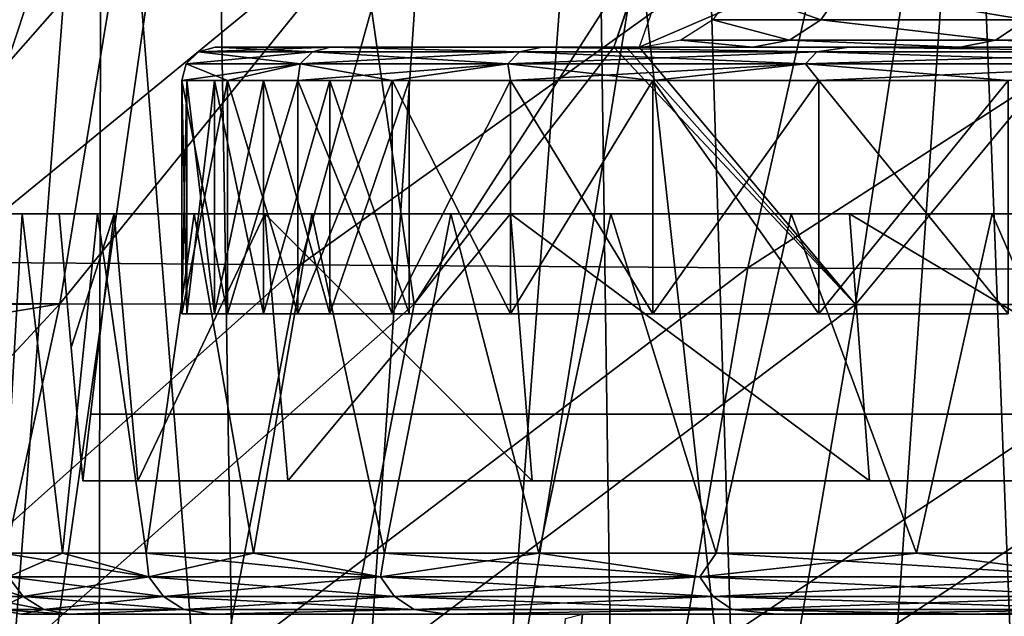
# Model space of a CAD drawing. Header units: millimetres. Extents: x -148 to 148, y -42 to 96.
# Tile 5 of 132: x -130 to -115, y 0 to 9. Entities that reach past the tile are written whole.
import ezdxf

# ---------------------------------------------------------------- set-up
doc = ezdxf.new("R2010")
doc.units = ezdxf.units.MM
doc.header["$LTSCALE"] = 127.314815
for name, color, linetype in [('130', 7, 'CONTINUOUS'), ('133', 7, 'CONTINUOUS'), ('134', 7, 'CONTINUOUS'), ('135', 7, 'CONTINUOUS'), ('136', 7, 'CONTINUOUS'), ('139', 7, 'CONTINUOUS'), ('140', 7, 'CONTINUOUS'), ('141', 7, 'CONTINUOUS'), ('148', 7, 'CONTINUOUS'), ('168', 7, 'CONTINUOUS'), ('175', 7, 'CONTINUOUS'), ('188', 7, 'CONTINUOUS'), ('2', 7, 'CONTINUOUS'), ('247', 7, 'CONTINUOUS'), ('29', 7, 'CONTINUOUS'), ('3', 7, 'CONTINUOUS'), ('30', 7, 'CONTINUOUS'), ('31', 7, 'CONTINUOUS'), ('32', 7, 'CONTINUOUS'), ('45', 7, 'CONTINUOUS'), ('46', 7, 'CONTINUOUS'), ('90', 7, 'CONTINUOUS')]:
    doc.layers.add(name, color=color, linetype=linetype)

msp = doc.modelspace()

# ---------------------------------------------------------------- linework, layer by layer
at = {"layer": '130', "color": 7, "linetype": 'Continuous'}
for points in [[(-126.654, 8.5, 8.892), (-124.924, 8.5, 21.701), (-126.523, 8.5, 7.411), (-126.654, 8.5, 8.892)], [(-126.654, 8.5, -8.892), (-125.916, 8.5, -6.052), (-124.924, 8.5, -21.701), (-126.654, 8.5, -8.892)], [(-126.523, 8.5, -7.411), (-125.916, 8.5, -6.052), (-126.654, 8.5, -8.892), (-126.523, 8.5, -7.411)], [(-126.523, 8.5, 7.411), (-124.924, 8.5, 21.701), (-125.916, 8.5, 6.052), (-126.523, 8.5, 7.411)], [(-125.916, 8.5, 6.052), (-124.924, 8.5, 21.701), (-124.899, 8.5, 4.966), (-125.916, 8.5, 6.052)], [(-125.916, 8.5, -6.052), (-124.899, 8.5, -4.966), (-124.924, 8.5, -21.701), (-125.916, 8.5, -6.052)], [(-123.584, 8.5, -4.271), (-122.339, 8.5, -3.629), (-124.924, 8.5, -21.701), (-123.584, 8.5, -4.271)], [(-124.924, 8.5, -21.701), (-122.339, 8.5, -3.629), (-121.748, 8.5, -34.295), (-124.924, 8.5, -21.701)], [(-124.899, 8.5, -4.966), (-123.584, 8.5, -4.271), (-124.924, 8.5, -21.701), (-124.899, 8.5, -4.966)], [(-124.924, 8.5, 21.701), (-121.748, 8.5, 34.295), (-124.899, 8.5, 4.966), (-124.924, 8.5, 21.701)], [(-124.899, 8.5, 4.966), (-121.748, 8.5, 34.295), (-123.584, 8.5, 4.271), (-124.899, 8.5, 4.966)], [(-123.584, 8.5, 4.271), (-121.748, 8.5, 34.295), (-122.339, 8.5, 3.629), (-123.584, 8.5, 4.271)], [(-122.339, 8.5, -3.629), (-121.352, 8.5, -2.634), (-121.748, 8.5, -34.295), (-122.339, 8.5, -3.629)], [(-122.339, 8.5, 3.629), (-121.748, 8.5, 34.295), (-121.352, 8.5, 2.634), (-122.339, 8.5, 3.629)], [(-120.718, 8.5, -1.384), (-120.5, 8.5, 0), (-121.748, 8.5, -34.295), (-120.718, 8.5, -1.384)], [(-121.352, 8.5, -2.634), (-120.718, 8.5, -1.384), (-121.748, 8.5, -34.295), (-121.352, 8.5, -2.634)], [(-121.748, 8.5, 34.295), (-117.145, 8.5, 46.54), (-121.352, 8.5, 2.634), (-121.748, 8.5, 34.295)], [(-120.5, 8.5, 0), (-117.145, 8.5, 46.54), (-121.748, 8.5, -34.295), (-120.5, 8.5, 0)], [(-121.748, 8.5, -34.295), (-117.145, 8.5, 46.54), (-117.145, 8.5, -46.54), (-121.748, 8.5, -34.295)], [(-121.352, 8.5, 2.634), (-117.145, 8.5, 46.54), (-120.718, 8.5, 1.384), (-121.352, 8.5, 2.634)], [(-120.718, 8.5, 1.384), (-117.145, 8.5, 46.54), (-120.5, 8.5, 0), (-120.718, 8.5, 1.384)], [(-117.145, 8.5, 46.54), (-111.144, 8.5, 58.304), (-117.145, 8.5, -46.54), (-117.145, 8.5, 46.54)], [(-117.145, 8.5, -46.54), (-111.144, 8.5, 58.304), (-111.144, 8.5, -58.304), (-117.145, 8.5, -46.54)]]:
    msp.add_3dface(points, dxfattribs=at)
at = {"layer": '133', "color": 7, "linetype": 'Continuous'}
for points in [[(-127.152, 8, 8.931), (-126.466, 4.5, 15.382), (-126.466, 8, 15.382), (-127.152, 8, 8.931)], [(-127.152, 4.5, 8.931), (-126.466, 4.5, 15.382), (-127.152, 8, 8.931), (-127.152, 4.5, 8.931)], [(-126.466, 8, 15.382), (-125.414, 4.5, 21.796), (-125.414, 8, 21.796), (-126.466, 8, 15.382)], [(-126.466, 4.5, 15.382), (-125.414, 4.5, 21.796), (-126.466, 8, 15.382), (-126.466, 4.5, 15.382)], [(-125.414, 8, 21.796), (-124, 4.5, 28.155), (-124, 8, 28.155), (-125.414, 8, 21.796)], [(-125.414, 4.5, 21.796), (-124, 4.5, 28.155), (-125.414, 8, 21.796), (-125.414, 4.5, 21.796)], [(-124, 8, 28.155), (-122.225, 4.5, 34.444), (-122.225, 8, 34.444), (-124, 8, 28.155)], [(-124, 4.5, 28.155), (-122.225, 4.5, 34.444), (-124, 8, 28.155), (-124, 4.5, 28.155)], [(-122.225, 8, 34.444), (-120.091, 4.5, 40.645), (-120.091, 8, 40.645), (-122.225, 8, 34.444)], [(-122.225, 4.5, 34.444), (-120.091, 4.5, 40.645), (-122.225, 8, 34.444), (-122.225, 4.5, 34.444)], [(-120.091, 8, 40.645), (-117.603, 4.5, 46.742), (-117.603, 8, 46.742), (-120.091, 8, 40.645)], [(-120.091, 4.5, 40.645), (-117.603, 4.5, 46.742), (-120.091, 8, 40.645), (-120.091, 4.5, 40.645)], [(-117.603, 8, 46.742), (-114.762, 4.5, 52.718), (-114.762, 8, 52.718), (-117.603, 8, 46.742)], [(-117.603, 4.5, 46.742), (-114.762, 4.5, 52.718), (-117.603, 8, 46.742), (-117.603, 4.5, 46.742)]]:
    msp.add_3dface(points, dxfattribs=at)
at = {"layer": '134', "color": 7, "linetype": 'Continuous'}
for points in [[(-126.466, 8, -15.382), (-127.152, 4.5, -8.931), (-127.152, 8, -8.931), (-126.466, 8, -15.382)], [(-126.466, 4.5, -15.382), (-127.152, 4.5, -8.931), (-126.466, 8, -15.382), (-126.466, 4.5, -15.382)], [(-125.414, 8, -21.796), (-126.466, 4.5, -15.382), (-126.466, 8, -15.382), (-125.414, 8, -21.796)], [(-125.414, 4.5, -21.796), (-126.466, 4.5, -15.382), (-125.414, 8, -21.796), (-125.414, 4.5, -21.796)], [(-124, 4.5, -28.155), (-125.414, 4.5, -21.796), (-124, 8, -28.155), (-124, 4.5, -28.155)], [(-124, 8, -28.155), (-125.414, 4.5, -21.796), (-125.414, 8, -21.796), (-124, 8, -28.155)], [(-122.225, 4.5, -34.444), (-124, 4.5, -28.155), (-122.225, 8, -34.444), (-122.225, 4.5, -34.444)], [(-122.225, 8, -34.444), (-124, 4.5, -28.155), (-124, 8, -28.155), (-122.225, 8, -34.444)], [(-120.091, 8, -40.645), (-122.225, 4.5, -34.444), (-122.225, 8, -34.444), (-120.091, 8, -40.645)], [(-120.091, 4.5, -40.645), (-122.225, 4.5, -34.444), (-120.091, 8, -40.645), (-120.091, 4.5, -40.645)], [(-117.603, 4.5, -46.742), (-120.091, 4.5, -40.645), (-117.603, 8, -46.742), (-117.603, 4.5, -46.742)], [(-117.603, 8, -46.742), (-120.091, 4.5, -40.645), (-120.091, 8, -40.645), (-117.603, 8, -46.742)], [(-114.762, 4.5, -52.718), (-117.603, 4.5, -46.742), (-114.762, 8, -52.718), (-114.762, 4.5, -52.718)], [(-114.762, 8, -52.718), (-117.603, 4.5, -46.742), (-117.603, 8, -46.742), (-114.762, 8, -52.718)]]:
    msp.add_3dface(points, dxfattribs=at)
at = {"layer": '135', "color": 7, "linetype": 'Continuous'}
for points in [[(-127.152, 8, -8.931), (-127.152, 4.5, -8.931), (-127.079, 4.5, -7.609), (-127.152, 8, -8.931)], [(-127.152, 8, -8.931), (-127.079, 4.5, -7.609), (-127.079, 8, -7.609), (-127.152, 8, -8.931)], [(-127.079, 8, -7.609), (-126.662, 4.5, -6.352), (-126.662, 8, -6.352), (-127.079, 8, -7.609)], [(-127.079, 4.5, -7.609), (-126.662, 4.5, -6.352), (-127.079, 8, -7.609), (-127.079, 4.5, -7.609)], [(-126.662, 8, -6.352), (-125.929, 4.5, -5.249), (-125.929, 8, -5.249), (-126.662, 8, -6.352)], [(-126.662, 4.5, -6.352), (-125.929, 4.5, -5.249), (-126.662, 8, -6.352), (-126.662, 4.5, -6.352)], [(-125.929, 8, -5.249), (-124.932, 4.5, -4.376), (-124.932, 8, -4.376), (-125.929, 8, -5.249)], [(-125.929, 4.5, -5.249), (-124.932, 4.5, -4.376), (-125.929, 8, -5.249), (-125.929, 4.5, -5.249)], [(-124.932, 8, -4.376), (-123.741, 4.5, -3.797), (-123.741, 8, -3.797), (-124.932, 8, -4.376)], [(-124.932, 4.5, -4.376), (-123.741, 4.5, -3.797), (-124.932, 8, -4.376), (-124.932, 4.5, -4.376)]]:
    msp.add_3dface(points, dxfattribs=at)
at = {"layer": '136', "color": 7, "linetype": 'Continuous'}
for points in [[(-127.079, 4.5, 7.609), (-127.152, 4.5, 8.931), (-127.079, 8, 7.609), (-127.079, 4.5, 7.609)], [(-127.152, 4.5, 8.931), (-127.152, 8, 8.931), (-127.079, 8, 7.609), (-127.152, 4.5, 8.931)], [(-126.662, 4.5, 6.352), (-127.079, 4.5, 7.609), (-126.662, 8, 6.352), (-126.662, 4.5, 6.352)], [(-126.662, 8, 6.352), (-127.079, 4.5, 7.609), (-127.079, 8, 7.609), (-126.662, 8, 6.352)], [(-125.929, 4.5, 5.249), (-126.662, 4.5, 6.352), (-125.929, 8, 5.249), (-125.929, 4.5, 5.249)], [(-125.929, 8, 5.249), (-126.662, 4.5, 6.352), (-126.662, 8, 6.352), (-125.929, 8, 5.249)], [(-124.932, 4.5, 4.376), (-125.929, 4.5, 5.249), (-124.932, 8, 4.376), (-124.932, 4.5, 4.376)], [(-124.932, 8, 4.376), (-125.929, 4.5, 5.249), (-125.929, 8, 5.249), (-124.932, 8, 4.376)], [(-123.741, 4.5, 3.797), (-124.932, 4.5, 4.376), (-123.741, 8, 3.797), (-123.741, 4.5, 3.797)], [(-123.741, 8, 3.797), (-124.932, 4.5, 4.376), (-124.932, 8, 4.376), (-123.741, 8, 3.797)]]:
    msp.add_3dface(points, dxfattribs=at)
at = {"layer": '139', "color": 7, "linetype": 'Continuous'}
for points in [[(-125.375, 8.25, 21.646), (-126.903, 8.433, 8.912), (-127.086, 8.25, 8.926), (-125.375, 8.25, 21.646)], [(-125.195, 8.433, 21.612), (-126.654, 8.5, 8.892), (-126.903, 8.433, 8.912), (-125.195, 8.433, 21.612)], [(-125.195, 8.433, 21.612), (-126.903, 8.433, 8.912), (-125.375, 8.25, 21.646), (-125.195, 8.433, 21.612)], [(-124.924, 8.5, 21.701), (-126.654, 8.5, 8.892), (-125.195, 8.433, 21.612), (-124.924, 8.5, 21.701)], [(-122.263, 8.25, 34.098), (-125.195, 8.433, 21.612), (-125.375, 8.25, 21.646), (-122.263, 8.25, 34.098)], [(-122.088, 8.433, 34.044), (-124.924, 8.5, 21.701), (-125.195, 8.433, 21.612), (-122.088, 8.433, 34.044)], [(-122.088, 8.433, 34.044), (-125.195, 8.433, 21.612), (-122.263, 8.25, 34.098), (-122.088, 8.433, 34.044)], [(-121.748, 8.5, 34.295), (-124.924, 8.5, 21.701), (-122.088, 8.433, 34.044), (-121.748, 8.5, 34.295)], [(-117.798, 8.25, 46.13), (-122.088, 8.433, 34.044), (-122.263, 8.25, 34.098), (-117.798, 8.25, 46.13)], [(-117.63, 8.433, 46.057), (-121.748, 8.5, 34.295), (-122.088, 8.433, 34.044), (-117.63, 8.433, 46.057)], [(-117.63, 8.433, 46.057), (-122.088, 8.433, 34.044), (-117.798, 8.25, 46.13), (-117.63, 8.433, 46.057)], [(-117.145, 8.5, 46.54), (-121.748, 8.5, 34.295), (-117.63, 8.433, 46.057), (-117.145, 8.5, 46.54)], [(-112.048, 8.25, 57.604), (-117.63, 8.433, 46.057), (-117.798, 8.25, 46.13), (-112.048, 8.25, 57.604)], [(-111.889, 8.433, 57.513), (-117.145, 8.5, 46.54), (-117.63, 8.433, 46.057), (-111.889, 8.433, 57.513)], [(-111.889, 8.433, 57.513), (-117.63, 8.433, 46.057), (-112.048, 8.25, 57.604), (-111.889, 8.433, 57.513)], [(-111.144, 8.5, 58.304), (-117.145, 8.5, 46.54), (-111.889, 8.433, 57.513), (-111.144, 8.5, 58.304)], [(-127.152, 8, 8.931), (-126.466, 8, 15.382), (-127.086, 8.25, 8.926), (-127.152, 8, 8.931)], [(-126.466, 8, 15.382), (-125.375, 8.25, 21.646), (-127.086, 8.25, 8.926), (-126.466, 8, 15.382)], [(-126.466, 8, 15.382), (-125.414, 8, 21.796), (-125.375, 8.25, 21.646), (-126.466, 8, 15.382)], [(-125.414, 8, 21.796), (-124, 8, 28.155), (-125.375, 8.25, 21.646), (-125.414, 8, 21.796)], [(-124, 8, 28.155), (-122.263, 8.25, 34.098), (-125.375, 8.25, 21.646), (-124, 8, 28.155)], [(-124, 8, 28.155), (-122.225, 8, 34.444), (-122.263, 8.25, 34.098), (-124, 8, 28.155)], [(-120.091, 8, 40.645), (-117.798, 8.25, 46.13), (-122.263, 8.25, 34.098), (-120.091, 8, 40.645)], [(-122.225, 8, 34.444), (-120.091, 8, 40.645), (-122.263, 8.25, 34.098), (-122.225, 8, 34.444)], [(-120.091, 8, 40.645), (-117.603, 8, 46.742), (-117.798, 8.25, 46.13), (-120.091, 8, 40.645)], [(-117.603, 8, 46.742), (-114.762, 8, 52.718), (-117.798, 8.25, 46.13), (-117.603, 8, 46.742)], [(-114.762, 8, 52.718), (-112.048, 8.25, 57.604), (-117.798, 8.25, 46.13), (-114.762, 8, 52.718)]]:
    msp.add_3dface(points, dxfattribs=at)
at = {"layer": '140', "color": 7, "linetype": 'Continuous'}
for points in [[(-126.903, 8.433, -8.912), (-125.195, 8.433, -21.612), (-127.086, 8.25, -8.926), (-126.903, 8.433, -8.912)], [(-127.086, 8.25, -8.926), (-125.195, 8.433, -21.612), (-125.375, 8.25, -21.646), (-127.086, 8.25, -8.926)], [(-126.903, 8.433, -8.912), (-124.924, 8.5, -21.701), (-125.195, 8.433, -21.612), (-126.903, 8.433, -8.912)], [(-126.654, 8.5, -8.892), (-124.924, 8.5, -21.701), (-126.903, 8.433, -8.912), (-126.654, 8.5, -8.892)], [(-125.195, 8.433, -21.612), (-122.088, 8.433, -34.044), (-125.375, 8.25, -21.646), (-125.195, 8.433, -21.612)], [(-125.375, 8.25, -21.646), (-122.088, 8.433, -34.044), (-122.263, 8.25, -34.098), (-125.375, 8.25, -21.646)], [(-125.195, 8.433, -21.612), (-124.924, 8.5, -21.701), (-122.088, 8.433, -34.044), (-125.195, 8.433, -21.612)], [(-124.924, 8.5, -21.701), (-121.748, 8.5, -34.295), (-122.088, 8.433, -34.044), (-124.924, 8.5, -21.701)], [(-122.263, 8.25, -34.098), (-117.63, 8.433, -46.057), (-117.798, 8.25, -46.13), (-122.263, 8.25, -34.098)], [(-122.088, 8.433, -34.044), (-117.63, 8.433, -46.057), (-122.263, 8.25, -34.098), (-122.088, 8.433, -34.044)], [(-122.088, 8.433, -34.044), (-121.748, 8.5, -34.295), (-117.63, 8.433, -46.057), (-122.088, 8.433, -34.044)], [(-121.748, 8.5, -34.295), (-117.145, 8.5, -46.54), (-117.63, 8.433, -46.057), (-121.748, 8.5, -34.295)], [(-117.798, 8.25, -46.13), (-111.889, 8.433, -57.513), (-112.048, 8.25, -57.604), (-117.798, 8.25, -46.13)], [(-117.63, 8.433, -46.057), (-111.889, 8.433, -57.513), (-117.798, 8.25, -46.13), (-117.63, 8.433, -46.057)], [(-117.63, 8.433, -46.057), (-117.145, 8.5, -46.54), (-111.889, 8.433, -57.513), (-117.63, 8.433, -46.057)], [(-117.145, 8.5, -46.54), (-111.144, 8.5, -58.304), (-111.889, 8.433, -57.513), (-117.145, 8.5, -46.54)], [(-127.152, 8, -8.931), (-127.086, 8.25, -8.926), (-125.375, 8.25, -21.646), (-127.152, 8, -8.931)], [(-126.466, 8, -15.382), (-127.152, 8, -8.931), (-125.375, 8.25, -21.646), (-126.466, 8, -15.382)], [(-125.414, 8, -21.796), (-126.466, 8, -15.382), (-125.375, 8.25, -21.646), (-125.414, 8, -21.796)], [(-124, 8, -28.155), (-125.414, 8, -21.796), (-122.263, 8.25, -34.098), (-124, 8, -28.155)], [(-125.414, 8, -21.796), (-125.375, 8.25, -21.646), (-122.263, 8.25, -34.098), (-125.414, 8, -21.796)], [(-122.225, 8, -34.444), (-124, 8, -28.155), (-122.263, 8.25, -34.098), (-122.225, 8, -34.444)], [(-122.225, 8, -34.444), (-122.263, 8.25, -34.098), (-117.798, 8.25, -46.13), (-122.225, 8, -34.444)], [(-120.091, 8, -40.645), (-122.225, 8, -34.444), (-117.798, 8.25, -46.13), (-120.091, 8, -40.645)], [(-117.603, 8, -46.742), (-120.091, 8, -40.645), (-117.798, 8.25, -46.13), (-117.603, 8, -46.742)], [(-117.603, 8, -46.742), (-117.798, 8.25, -46.13), (-112.048, 8.25, -57.604), (-117.603, 8, -46.742)], [(-114.762, 8, -52.718), (-117.603, 8, -46.742), (-112.048, 8.25, -57.604), (-114.762, 8, -52.718)]]:
    msp.add_3dface(points, dxfattribs=at)
at = {"layer": '141', "color": 7, "linetype": 'Continuous'}
for points in [[(-117.572, 8.912, 21.132), (-118.863, 9.372, 7.904), (-119.192, 8.912, 7.926), (-117.572, 8.912, 21.132)], [(-117.247, 9.372, 21.073), (-118.863, 9.372, 7.904), (-117.572, 8.912, 21.132), (-117.247, 9.372, 21.073)], [(-114.492, 8.912, 34.075), (-117.247, 9.372, 21.073), (-117.572, 8.912, 21.132), (-114.492, 8.912, 34.075)], [(-114.176, 9.372, 33.981), (-117.247, 9.372, 21.073), (-114.492, 8.912, 34.075), (-114.176, 9.372, 33.981)], [(-118.041, 8.606, 21.216), (-119.192, 8.912, 7.926), (-119.669, 8.606, 7.957), (-118.041, 8.606, 21.216)], [(-117.572, 8.912, 21.132), (-119.192, 8.912, 7.926), (-118.041, 8.606, 21.216), (-117.572, 8.912, 21.132)], [(-114.95, 8.606, 34.211), (-117.572, 8.912, 21.132), (-118.041, 8.606, 21.216), (-114.95, 8.606, 34.211)], [(-114.492, 8.912, 34.075), (-117.572, 8.912, 21.132), (-114.95, 8.606, 34.211), (-114.492, 8.912, 34.075)], [(-110.432, 8.606, 46.782), (-114.492, 8.912, 34.075), (-114.95, 8.606, 34.211), (-110.432, 8.606, 46.782)], [(-118.588, 8.5, 21.313), (-119.669, 8.606, 7.957), (-120.222, 8.5, 7.994), (-118.588, 8.5, 21.313)], [(-118.041, 8.606, 21.216), (-119.669, 8.606, 7.957), (-118.588, 8.5, 21.313), (-118.041, 8.606, 21.216)], [(-115.482, 8.5, 34.368), (-118.041, 8.606, 21.216), (-118.588, 8.5, 21.313), (-115.482, 8.5, 34.368)], [(-114.95, 8.606, 34.211), (-118.041, 8.606, 21.216), (-115.482, 8.5, 34.368), (-114.95, 8.606, 34.211)], [(-110.944, 8.5, 46.997), (-114.95, 8.606, 34.211), (-115.482, 8.5, 34.368), (-110.944, 8.5, 46.997)], [(-110.432, 8.606, 46.782), (-114.95, 8.606, 34.211), (-110.944, 8.5, 46.997), (-110.432, 8.606, 46.782)]]:
    msp.add_3dface(points, dxfattribs=at)
at = {"layer": '148', "color": 40, "linetype": 'Continuous', "true_color": 0xfaa000}
for points in [[(-134.763, 5.316, -28.664), (-132.597, 11.041, -27.477), (-128.863, 11.024, -40.087), (-134.763, 5.316, -28.664)], [(-130.759, 5.276, -41.438), (-134.763, 5.316, -28.664), (-128.863, 11.024, -40.087), (-130.759, 5.276, -41.438)], [(-123.77, 11.007, -52.293), (-130.759, 5.276, -41.438), (-128.863, 11.024, -40.087), (-123.77, 11.007, -52.293)], [(-125.375, 5.235, -53.772), (-130.759, 5.276, -41.438), (-123.77, 11.007, -52.293), (-125.375, 5.235, -53.772)], [(-117.362, 10.99, -63.971), (-125.375, 5.235, -53.772), (-123.77, 11.007, -52.293), (-117.362, 10.99, -63.971)], [(-118.666, 5.194, -65.532), (-125.375, 5.235, -53.772), (-117.362, 10.99, -63.971), (-118.666, 5.194, -65.532)], [(-109.693, 10.972, -74.998), (-118.666, 5.194, -65.532), (-117.362, 10.99, -63.971), (-109.693, 10.972, -74.998)], [(-110.702, 5.153, -76.592), (-118.666, 5.194, -65.532), (-109.693, 10.972, -74.998), (-110.702, 5.153, -76.592)], [(-130.759, 5.276, -41.438), (-125.375, 5.235, -53.772), (-132.068, -0.736, -42.57), (-130.759, 5.276, -41.438)], [(-132.068, -0.736, -42.57), (-125.375, 5.235, -53.772), (-126.539, -0.781, -54.883), (-132.068, -0.736, -42.57)], [(-125.375, 5.235, -53.772), (-118.666, 5.194, -65.532), (-126.539, -0.781, -54.883), (-125.375, 5.235, -53.772)], [(-126.539, -0.781, -54.883), (-118.666, 5.194, -65.532), (-119.693, -0.826, -66.617), (-126.539, -0.781, -54.883)], [(-118.666, 5.194, -65.532), (-110.702, 5.153, -76.592), (-119.693, -0.826, -66.617), (-118.666, 5.194, -65.532)], [(-119.693, -0.826, -66.617), (-110.702, 5.153, -76.592), (-111.6, -0.871, -77.648), (-119.693, -0.826, -66.617)]]:
    msp.add_3dface(points, dxfattribs=at)
at = {"layer": '168', "color": 40, "linetype": 'Continuous', "true_color": 0xfaa000}
for points in [[(-132.022, -31.5, 62.952), (-128.354, 16.715, 63.443), (-134.477, 17.543, 51.353), (-132.022, -31.5, 62.952)], [(-132.022, -31.5, 62.952), (-128.449, -31.5, 69), (-128.354, 16.715, 63.443), (-132.022, -31.5, 62.952)], [(-128.449, -31.5, 69), (-124.534, -31.5, 74.9), (-128.354, 16.715, 63.443), (-128.449, -31.5, 69)], [(-124.534, -31.5, 74.9), (-120.964, 16.104, 74.892), (-128.354, 16.715, 63.443), (-124.534, -31.5, 74.9)], [(-124.534, -31.5, 74.9), (-120.284, -31.5, 80.635), (-120.964, 16.104, 74.892), (-124.534, -31.5, 74.9)], [(-120.284, -31.5, 80.635), (-115.704, -31.5, 86.19), (-120.964, 16.104, 74.892), (-120.284, -31.5, 80.635)], [(-115.704, -31.5, 86.19), (-112.374, 15.784, 85.596), (-120.964, 16.104, 74.892), (-115.704, -31.5, 86.19)], [(-115.704, -31.5, 86.19), (-110.8, -31.5, 91.548), (-112.374, 15.784, 85.596), (-115.704, -31.5, 86.19)]]:
    msp.add_3dface(points, dxfattribs=at)
at = {"layer": '175', "color": 40, "linetype": 'Continuous', "true_color": 0xfaa000}
for points in [[(-128.98, 4.651, -40.771), (-123.667, 4.646, -52.913), (-124.474, 10.214, -46.297), (-128.98, 4.651, -40.771)], [(-128.073, 10.186, -36.792), (-128.98, 4.651, -40.771), (-124.474, 10.214, -46.297), (-128.073, 10.186, -36.792)], [(-124.474, 10.214, -46.297), (-123.667, 4.646, -52.913), (-120.072, 10.245, -55.515), (-124.474, 10.214, -46.297)], [(-123.667, 4.646, -52.913), (-120.676, 8.5, -55.831), (-120.072, 10.245, -55.515), (-123.667, 4.646, -52.913)], [(-120.072, 10.245, -55.515), (-120.676, 8.5, -55.831), (-120.379, 9.379, -55.675), (-120.072, 10.245, -55.515)], [(-116.193, 10.269, -62.311), (-120.296, 8.5, -56.536), (-117.05, 4.644, -64.49), (-116.193, 10.269, -62.311)], [(-119.985, 9.38, -56.408), (-120.296, 8.5, -56.536), (-116.193, 10.269, -62.311), (-119.985, 9.38, -56.408)], [(-109.196, 4.641, -75.38), (-112.371, 10.291, -68.168), (-117.05, 4.644, -64.49), (-109.196, 4.641, -75.38)], [(-112.371, 10.291, -68.168), (-116.193, 10.269, -62.311), (-117.05, 4.644, -64.49), (-112.371, 10.291, -68.168)], [(-130.85, 10.16, -27.059), (-132.933, 4.658, -28.196), (-128.073, 10.186, -36.792), (-130.85, 10.16, -27.059)], [(-132.933, 4.658, -28.196), (-128.98, 4.651, -40.771), (-128.073, 10.186, -36.792), (-132.933, 4.658, -28.196)], [(-117.05, 4.644, -64.49), (-120.676, 8.5, -55.831), (-123.667, 4.646, -52.913), (-117.05, 4.644, -64.49)], [(-120.487, 8.5, -56.184), (-120.676, 8.5, -55.831), (-117.05, 4.644, -64.49), (-120.487, 8.5, -56.184)], [(-120.296, 8.5, -56.536), (-120.487, 8.5, -56.184), (-117.05, 4.644, -64.49), (-120.296, 8.5, -56.536)], [(-134.337, -1.123, -29.304), (-128.98, 4.651, -40.771), (-133.142, 3.964, -28.333), (-134.337, -1.123, -29.304)], [(-130.245, -1.155, -41.864), (-128.98, 4.651, -40.771), (-134.337, -1.123, -29.304), (-130.245, -1.155, -41.864)], [(-133.142, 3.964, -28.333), (-128.98, 4.651, -40.771), (-132.948, 4.609, -28.206), (-133.142, 3.964, -28.333)], [(-128.98, 4.651, -40.771), (-132.933, 4.658, -28.196), (-132.948, 4.609, -28.206), (-128.98, 4.651, -40.771)], [(-123.667, 4.646, -52.913), (-128.98, 4.651, -40.771), (-130.245, -1.155, -41.864), (-123.667, 4.646, -52.913)], [(-124.799, -1.186, -53.985), (-123.667, 4.646, -52.913), (-130.245, -1.155, -41.864), (-124.799, -1.186, -53.985)], [(-117.05, 4.644, -64.49), (-123.667, 4.646, -52.913), (-124.799, -1.186, -53.985), (-117.05, 4.644, -64.49)], [(-118.054, -1.214, -65.539), (-117.05, 4.644, -64.49), (-124.799, -1.186, -53.985), (-118.054, -1.214, -65.539)], [(-109.196, 4.641, -75.38), (-117.05, 4.644, -64.49), (-118.054, -1.214, -65.539), (-109.196, 4.641, -75.38)], [(-110.08, -1.242, -76.403), (-109.196, 4.641, -75.38), (-118.054, -1.214, -65.539), (-110.08, -1.242, -76.403)]]:
    msp.add_3dface(points, dxfattribs=at)
at = {"layer": '188', "color": 40, "linetype": 'Continuous', "true_color": 0xfaa000}
for points in [[(-129.842, 16.605, 56.531), (-126.676, 16.216, 62.402), (-132.574, -25.154, 56.789), (-129.842, 16.605, 56.531)], [(-132.574, -25.154, 56.789), (-126.676, 16.216, 62.402), (-125.996, -25.154, 68.405), (-132.574, -25.154, 56.789)], [(-126.676, 16.216, 62.402), (-123.197, 15.882, 68.119), (-125.996, -25.154, 68.405), (-126.676, 16.216, 62.402)], [(-123.197, 15.882, 68.119), (-119.411, 15.611, 73.672), (-125.996, -25.154, 68.405), (-123.197, 15.882, 68.119)], [(-125.996, -25.154, 68.405), (-119.411, 15.611, 73.672), (-118.158, -25.154, 79.471), (-125.996, -25.154, 68.405)], [(-119.411, 15.611, 73.672), (-115.335, 15.412, 79.035), (-118.158, -25.154, 79.471), (-119.411, 15.611, 73.672)], [(-118.158, -25.154, 79.471), (-115.335, 15.412, 79.035), (-113.778, -25.154, 84.76), (-118.158, -25.154, 79.471)], [(-115.335, 15.412, 79.035), (-110.965, 15.293, 84.211), (-113.778, -25.154, 84.76), (-115.335, 15.412, 79.035)]]:
    msp.add_3dface(points, dxfattribs=at)
at = {"layer": '2', "linetype": 'Continuous'}
for points in [[(-128.847, 0, 12.884), (-129.559, 0), (-128.847, 0, -12.884), (-128.847, 0, 12.884)], [(-126.714, 0, -25.647), (-128.847, 0, 12.884), (-128.847, 0, -12.884), (-126.714, 0, -25.647)], [(-126.714, 0, 25.647), (-128.847, 0, 12.884), (-126.714, 0, -25.647), (-126.714, 0, 25.647)], [(-123.171, 0, -38.162), (-126.714, 0, 25.647), (-126.714, 0, -25.647), (-123.171, 0, -38.162)], [(-123.171, 0, 38.162), (-126.714, 0, 25.647), (-123.171, 0, -38.162), (-123.171, 0, 38.162)], [(-118.239, 0, 50.304), (-123.171, 0, 38.162), (-118.239, 0, -50.304), (-118.239, 0, 50.304)], [(-118.239, 0, -50.304), (-123.171, 0, 38.162), (-123.171, 0, -38.162), (-118.239, 0, -50.304)], [(-115.262, 0, -56.194), (-118.239, 0, 50.304), (-118.239, 0, -50.304), (-115.262, 0, -56.194)], [(-115.262, 0, 56.194), (-118.239, 0, 50.304), (-115.262, 0, -56.194), (-115.262, 0, 56.194)], [(-111.949, 0, 61.941), (-115.262, 0, 56.194), (-111.949, 0, -61.942), (-111.949, 0, 61.941)], [(-111.949, 0, -61.942), (-115.262, 0, 56.194), (-115.262, 0, -56.194), (-111.949, 0, -61.942)]]:
    msp.add_3dface(points, dxfattribs=at)
at = {"layer": '247', "color": 211, "linetype": 'Continuous', "true_color": 0xffa8ff}
for points in [[(-128.527, 3, 5.164), (-127.237, 3, 18.005), (-128.417, 3, 4.413), (-128.527, 3, 5.164)], [(-126.707, 3, -3.082), (-125.952, 3, -3.16), (-128.527, 3, -5.164), (-126.707, 3, -3.082)], [(-128.527, 3, -5.164), (-125.952, 3, -3.16), (-127.237, 3, -18.005), (-128.527, 3, -5.164)], [(-127.436, 3, -3.292), (-126.707, 3, -3.082), (-128.527, 3, -5.164), (-127.436, 3, -3.292)], [(-128.035, 3, -3.758), (-127.436, 3, -3.292), (-128.527, 3, -5.164), (-128.035, 3, -3.758)], [(-128.417, 3, -4.413), (-128.035, 3, -3.758), (-128.527, 3, -5.164), (-128.417, 3, -4.413)], [(-127.237, 3, 18.005), (-124.52, 3, 30.672), (-128.417, 3, 4.413), (-127.237, 3, 18.005)], [(-128.417, 3, 4.413), (-124.52, 3, 30.672), (-128.035, 3, 3.758), (-128.417, 3, 4.413)], [(-128.035, 3, 3.758), (-124.52, 3, 30.672), (-127.436, 3, 3.292), (-128.035, 3, 3.758)], [(-127.436, 3, 3.292), (-124.52, 3, 30.672), (-126.707, 3, 3.082), (-127.436, 3, 3.292)], [(-123.761, 3, -3.059), (-122.815, 3, -2.473), (-127.237, 3, -18.005), (-123.761, 3, -3.059)], [(-124.848, 3, -3.296), (-123.761, 3, -3.059), (-127.237, 3, -18.005), (-124.848, 3, -3.296)], [(-125.952, 3, -3.16), (-124.848, 3, -3.296), (-127.237, 3, -18.005), (-125.952, 3, -3.16)], [(-122.117, 3, -1.606), (-121.747, 3, -0.556), (-127.237, 3, -18.005), (-122.117, 3, -1.606)], [(-127.237, 3, -18.005), (-121.747, 3, -0.556), (-124.52, 3, -30.672), (-127.237, 3, -18.005)], [(-122.815, 3, -2.473), (-122.117, 3, -1.606), (-127.237, 3, -18.005), (-122.815, 3, -2.473)], [(-124.52, 3, 30.672), (-120.392, 3, 43.038), (-126.707, 3, 3.082), (-124.52, 3, 30.672)], [(-120.392, 3, 43.038), (-125.952, 3, 3.16), (-126.707, 3, 3.082), (-120.392, 3, 43.038)], [(-124.848, 3, 3.296), (-125.952, 3, 3.16), (-120.392, 3, 43.038), (-124.848, 3, 3.296)], [(-123.761, 3, 3.059), (-124.848, 3, 3.296), (-120.392, 3, 43.038), (-123.761, 3, 3.059)], [(-120.392, 3, -43.038), (-124.52, 3, -30.672), (-114.877, 3, 54.972), (-120.392, 3, -43.038)], [(-124.52, 3, -30.672), (-121.747, 3, -0.556), (-114.877, 3, 54.972), (-124.52, 3, -30.672)], [(-122.815, 3, 2.473), (-123.761, 3, 3.059), (-114.877, 3, 54.972), (-122.815, 3, 2.473)], [(-114.877, 3, 54.972), (-123.761, 3, 3.059), (-120.392, 3, 43.038), (-114.877, 3, 54.972)], [(-122.117, 3, 1.606), (-122.815, 3, 2.473), (-114.877, 3, 54.972), (-122.117, 3, 1.606)], [(-121.747, 3, 0.556), (-122.117, 3, 1.606), (-114.877, 3, 54.972), (-121.747, 3, 0.556)], [(-121.747, 3, -0.556), (-121.747, 3, 0.556), (-114.877, 3, 54.972), (-121.747, 3, -0.556)], [(-114.877, 3, -54.972), (-120.392, 3, -43.038), (-108.011, 3, 66.342), (-114.877, 3, -54.972)], [(-108.011, 3, 66.342), (-120.392, 3, -43.038), (-114.877, 3, 54.972), (-108.011, 3, 66.342)], [(-108.011, 3, -66.342), (-114.877, 3, -54.972), (-99.846, 3, 77.016), (-108.011, 3, -66.342)], [(-99.846, 3, 77.016), (-114.877, 3, -54.972), (-108.011, 3, 66.342), (-99.846, 3, 77.016)]]:
    msp.add_3dface(points, dxfattribs=at)
at = {"layer": '29', "linetype": 'Continuous'}
for points in [[(-130.354, 6, -12.352), (-129.546, 6, -18.495), (-129.837, 0.913, -12.994), (-130.354, 6, -12.352)], [(-129.837, 0.913, -12.994), (-129.546, 6, -18.495), (-128.94, 0.913, -19.453), (-129.837, 0.913, -12.994)], [(-129.546, 6, -18.495), (-128.418, 6, -24.598), (-128.94, 0.913, -19.453), (-129.546, 6, -18.495)], [(-128.94, 0.913, -19.453), (-128.418, 6, -24.598), (-127.686, 0.913, -25.865), (-128.94, 0.913, -19.453)], [(-128.418, 6, -24.598), (-126.969, 6, -30.648), (-127.686, 0.913, -25.865), (-128.418, 6, -24.598)], [(-127.686, 0.913, -25.865), (-126.969, 6, -30.648), (-126.076, 0.913, -32.215), (-127.686, 0.913, -25.865)], [(-126.969, 6, -30.648), (-125.201, 6, -36.631), (-126.076, 0.913, -32.215), (-126.969, 6, -30.648)], [(-126.076, 0.913, -32.215), (-125.201, 6, -36.631), (-124.113, 0.913, -38.486), (-126.076, 0.913, -32.215)], [(-125.201, 6, -36.631), (-123.118, 6, -42.534), (-124.113, 0.913, -38.486), (-125.201, 6, -36.631)], [(-124.113, 0.913, -38.486), (-123.118, 6, -42.534), (-121.8, 0.913, -44.663), (-124.113, 0.913, -38.486)], [(-123.118, 6, -42.534), (-120.721, 6, -48.343), (-121.8, 0.913, -44.663), (-123.118, 6, -42.534)], [(-121.8, 0.913, -44.663), (-120.721, 6, -48.343), (-119.14, 0.913, -50.729), (-121.8, 0.913, -44.663)], [(-120.721, 6, -48.343), (-118.014, 6, -54.043), (-119.14, 0.913, -50.729), (-120.721, 6, -48.343)], [(-119.14, 0.913, -50.729), (-118.014, 6, -54.043), (-116.138, 0.913, -56.667), (-119.14, 0.913, -50.729)], [(-118.014, 6, -54.043), (-115.002, 6, -59.622), (-116.138, 0.913, -56.667), (-118.014, 6, -54.043)], [(-116.138, 0.913, -56.667), (-115.002, 6, -59.622), (-112.798, 0.913, -62.462), (-116.138, 0.913, -56.667)], [(-115.002, 6, -59.622), (-111.688, 6, -65.064), (-112.798, 0.913, -62.462), (-115.002, 6, -59.622)]]:
    msp.add_3dface(points, dxfattribs=at)
at = {"layer": '3', "linetype": 'Continuous'}
for points in [[(-130.354, 6, -12.352), (-129.546, 6, 18.495), (-129.546, 6, -18.495), (-130.354, 6, -12.352)], [(-130.354, 6, 12.352), (-129.546, 6, 18.495), (-130.354, 6, -12.352), (-130.354, 6, 12.352)], [(-129.546, 6, 18.495), (-128.418, 6, 24.598), (-129.546, 6, -18.495), (-129.546, 6, 18.495)], [(-129.546, 6, -18.495), (-128.418, 6, 24.598), (-128.989, 6, 0.93), (-129.546, 6, -18.495)], [(-128.989, 6, -0.93), (-129.546, 6, -18.495), (-128.989, 6, 0.93), (-128.989, 6, -0.93)], [(-128.418, 6, -24.598), (-129.546, 6, -18.495), (-128.989, 6, -0.93), (-128.418, 6, -24.598)], [(-128.23, 6), (-128.989, 6, -0.93), (-128.196, 6, 0.47), (-128.23, 6)], [(-128.196, 6, -0.47), (-128.989, 6, -0.93), (-128.23, 6), (-128.196, 6, -0.47)], [(-128.093, 6, -0.93), (-128.989, 6, -0.93), (-128.196, 6, -0.47), (-128.093, 6, -0.93)], [(-128.093, 6, 0.93), (-128.989, 6, -0.93), (-128.989, 6, 0.93), (-128.093, 6, 0.93)], [(-128.196, 6, 0.47), (-128.989, 6, -0.93), (-128.093, 6, 0.93), (-128.196, 6, 0.47)], [(-128.989, 6, 0.93), (-128.418, 6, 24.598), (-128.165, 6, 13.847), (-128.989, 6, 0.93)], [(-128.165, 6, -13.847), (-128.418, 6, -24.598), (-128.989, 6, -0.93), (-128.165, 6, -13.847)], [(-128.418, 6, 24.598), (-126.969, 6, 30.648), (-128.165, 6, 13.847), (-128.418, 6, 24.598)], [(-126.969, 6, -30.648), (-128.418, 6, -24.598), (-128.165, 6, -13.847), (-126.969, 6, -30.648)], [(-128.165, 6, 13.847), (-126.969, 6, 30.648), (-125.907, 6, 26.631), (-128.165, 6, 13.847)], [(-125.907, 6, -26.631), (-126.969, 6, -30.648), (-128.165, 6, -13.847), (-125.907, 6, -26.631)], [(-126.969, 6, 30.648), (-125.201, 6, 36.631), (-125.907, 6, 26.631), (-126.969, 6, 30.648)], [(-125.201, 6, -36.631), (-126.969, 6, -30.648), (-125.907, 6, -26.631), (-125.201, 6, -36.631)], [(-125.907, 6, 26.631), (-123.118, 6, 42.534), (-122.224, 6, 39.155), (-125.907, 6, 26.631)], [(-125.201, 6, 36.631), (-123.118, 6, 42.534), (-125.907, 6, 26.631), (-125.201, 6, 36.631)], [(-122.224, 6, -39.155), (-125.201, 6, -36.631), (-125.907, 6, -26.631), (-122.224, 6, -39.155)], [(-123.118, 6, -42.534), (-125.201, 6, -36.631), (-122.224, 6, -39.155), (-123.118, 6, -42.534)], [(-123.118, 6, 42.534), (-120.721, 6, 48.343), (-122.224, 6, 39.155), (-123.118, 6, 42.534)], [(-120.721, 6, -48.343), (-123.118, 6, -42.534), (-122.224, 6, -39.155), (-120.721, 6, -48.343)], [(-122.224, 6, 39.155), (-118.014, 6, 54.043), (-117.14, 6, 51.289), (-122.224, 6, 39.155)], [(-120.721, 6, 48.343), (-118.014, 6, 54.043), (-122.224, 6, 39.155), (-120.721, 6, 48.343)], [(-117.14, 6, -51.289), (-120.721, 6, -48.343), (-122.224, 6, -39.155), (-117.14, 6, -51.289)], [(-118.014, 6, -54.043), (-120.721, 6, -48.343), (-117.14, 6, -51.289), (-118.014, 6, -54.043)], [(-118.014, 6, 54.043), (-115.002, 6, 59.622), (-117.14, 6, 51.289), (-118.014, 6, 54.043)], [(-115.002, 6, -59.622), (-118.014, 6, -54.043), (-117.14, 6, -51.289), (-115.002, 6, -59.622)], [(-117.14, 6, 51.289), (-111.688, 6, 65.064), (-110.687, 6, 62.899), (-117.14, 6, 51.289)], [(-115.002, 6, 59.622), (-111.688, 6, 65.064), (-117.14, 6, 51.289), (-115.002, 6, 59.622)], [(-110.687, 6, -62.899), (-115.002, 6, -59.622), (-117.14, 6, -51.289), (-110.687, 6, -62.899)], [(-111.688, 6, -65.064), (-115.002, 6, -59.622), (-110.687, 6, -62.899), (-111.688, 6, -65.064)]]:
    msp.add_3dface(points, dxfattribs=at)
at = {"layer": '30', "linetype": 'Continuous'}
for points in [[(-129.546, 6, 18.495), (-130.354, 6, 12.352), (-129.837, 0.913, 12.994), (-129.546, 6, 18.495)], [(-128.94, 0.913, 19.453), (-129.546, 6, 18.495), (-129.837, 0.913, 12.994), (-128.94, 0.913, 19.453)], [(-128.418, 6, 24.598), (-129.546, 6, 18.495), (-128.94, 0.913, 19.453), (-128.418, 6, 24.598)], [(-127.686, 0.913, 25.865), (-128.418, 6, 24.598), (-128.94, 0.913, 19.453), (-127.686, 0.913, 25.865)], [(-126.969, 6, 30.648), (-128.418, 6, 24.598), (-127.686, 0.913, 25.865), (-126.969, 6, 30.648)], [(-126.076, 0.913, 32.215), (-126.969, 6, 30.648), (-127.686, 0.913, 25.865), (-126.076, 0.913, 32.215)], [(-125.201, 6, 36.631), (-126.969, 6, 30.648), (-126.076, 0.913, 32.215), (-125.201, 6, 36.631)], [(-124.113, 0.913, 38.486), (-125.201, 6, 36.631), (-126.076, 0.913, 32.215), (-124.113, 0.913, 38.486)], [(-123.118, 6, 42.534), (-125.201, 6, 36.631), (-124.113, 0.913, 38.486), (-123.118, 6, 42.534)], [(-121.8, 0.913, 44.663), (-123.118, 6, 42.534), (-124.113, 0.913, 38.486), (-121.8, 0.913, 44.663)], [(-120.721, 6, 48.343), (-123.118, 6, 42.534), (-121.8, 0.913, 44.663), (-120.721, 6, 48.343)], [(-119.14, 0.913, 50.729), (-120.721, 6, 48.343), (-121.8, 0.913, 44.663), (-119.14, 0.913, 50.729)], [(-118.014, 6, 54.043), (-120.721, 6, 48.343), (-119.14, 0.913, 50.729), (-118.014, 6, 54.043)], [(-116.138, 0.913, 56.667), (-118.014, 6, 54.043), (-119.14, 0.913, 50.729), (-116.138, 0.913, 56.667)], [(-115.002, 6, 59.622), (-118.014, 6, 54.043), (-116.138, 0.913, 56.667), (-115.002, 6, 59.622)], [(-112.798, 0.913, 62.462), (-115.002, 6, 59.622), (-116.138, 0.913, 56.667), (-112.798, 0.913, 62.462)], [(-111.688, 6, 65.064), (-115.002, 6, 59.622), (-112.798, 0.913, 62.462), (-111.688, 6, 65.064)]]:
    msp.add_3dface(points, dxfattribs=at)
at = {"layer": '31', "linetype": 'Continuous'}
for points in [[(-128.989, 6, -0.93), (-128.813, 3.998, -0.965), (-128.165, 6, -13.847), (-128.989, 6, -0.93)], [(-128.638, 2, -1), (-128.165, 6, -13.847), (-128.813, 3.998, -0.965), (-128.638, 2, -1)], [(-127.813, 2, -13.85), (-128.165, 6, -13.847), (-128.638, 2, -1), (-127.813, 2, -13.85)], [(-125.907, 6, -26.631), (-128.165, 6, -13.847), (-127.813, 2, -13.85), (-125.907, 6, -26.631)], [(-125.562, 2, -26.568), (-125.907, 6, -26.631), (-127.813, 2, -13.85), (-125.562, 2, -26.568)], [(-122.224, 6, -39.155), (-125.907, 6, -26.631), (-121.898, 2, -39.028), (-122.224, 6, -39.155)], [(-121.898, 2, -39.028), (-125.907, 6, -26.631), (-125.562, 2, -26.568), (-121.898, 2, -39.028)], [(-117.14, 6, -51.289), (-122.224, 6, -39.155), (-116.842, 2, -51.101), (-117.14, 6, -51.289)], [(-116.842, 2, -51.101), (-122.224, 6, -39.155), (-121.898, 2, -39.028), (-116.842, 2, -51.101)], [(-110.427, 2, -62.655), (-117.14, 6, -51.289), (-116.842, 2, -51.101), (-110.427, 2, -62.655)], [(-110.687, 6, -62.899), (-117.14, 6, -51.289), (-110.427, 2, -62.655), (-110.687, 6, -62.899)]]:
    msp.add_3dface(points, dxfattribs=at)
at = {"layer": '32', "linetype": 'Continuous'}
for points in [[(-128.989, 6, 0.93), (-128.165, 6, 13.847), (-128.813, 3.998, 0.965), (-128.989, 6, 0.93)], [(-128.813, 3.998, 0.965), (-128.165, 6, 13.847), (-128.638, 2, 1), (-128.813, 3.998, 0.965)], [(-128.638, 2, 1), (-128.165, 6, 13.847), (-127.813, 2, 13.85), (-128.638, 2, 1)], [(-128.165, 6, 13.847), (-125.907, 6, 26.631), (-127.813, 2, 13.85), (-128.165, 6, 13.847)], [(-127.813, 2, 13.85), (-125.907, 6, 26.631), (-125.562, 2, 26.568), (-127.813, 2, 13.85)], [(-125.907, 6, 26.631), (-122.224, 6, 39.155), (-125.562, 2, 26.568), (-125.907, 6, 26.631)], [(-125.562, 2, 26.568), (-122.224, 6, 39.155), (-121.898, 2, 39.028), (-125.562, 2, 26.568)], [(-122.224, 6, 39.155), (-117.14, 6, 51.289), (-116.842, 2, 51.101), (-122.224, 6, 39.155)], [(-121.898, 2, 39.028), (-122.224, 6, 39.155), (-116.842, 2, 51.101), (-121.898, 2, 39.028)], [(-117.14, 6, 51.289), (-110.687, 6, 62.899), (-110.427, 2, 62.655), (-117.14, 6, 51.289)], [(-116.842, 2, 51.101), (-117.14, 6, 51.289), (-110.427, 2, 62.655), (-116.842, 2, 51.101)]]:
    msp.add_3dface(points, dxfattribs=at)
at = {"layer": '45', "linetype": 'Continuous'}
for points in [[(-129.837, 0.913, -12.994), (-128.94, 0.913, -19.453), (-129.751, 0.558, -12.872), (-129.837, 0.913, -12.994)], [(-129.751, 0.558, -12.872), (-128.94, 0.913, -19.453), (-127.646, 0.558, -25.59), (-129.751, 0.558, -12.872)], [(-128.94, 0.913, -19.453), (-127.686, 0.913, -25.865), (-127.646, 0.558, -25.59), (-128.94, 0.913, -19.453)], [(-127.686, 0.913, -25.865), (-126.076, 0.913, -32.215), (-127.646, 0.558, -25.59), (-127.686, 0.913, -25.865)], [(-127.646, 0.558, -25.59), (-126.076, 0.913, -32.215), (-124.173, 0.558, -38.005), (-127.646, 0.558, -25.59)], [(-126.076, 0.913, -32.215), (-124.113, 0.913, -38.486), (-124.173, 0.558, -38.005), (-126.076, 0.913, -32.215)], [(-124.113, 0.913, -38.486), (-121.8, 0.913, -44.663), (-124.173, 0.558, -38.005), (-124.113, 0.913, -38.486)], [(-124.173, 0.558, -38.005), (-121.8, 0.913, -44.663), (-119.384, 0.558, -49.973), (-124.173, 0.558, -38.005)], [(-121.8, 0.913, -44.663), (-119.14, 0.913, -50.729), (-119.384, 0.558, -49.973), (-121.8, 0.913, -44.663)], [(-119.14, 0.913, -50.729), (-116.138, 0.913, -56.667), (-119.384, 0.558, -49.973), (-119.14, 0.913, -50.729)], [(-119.384, 0.558, -49.973), (-116.138, 0.913, -56.667), (-113.349, 0.558, -61.363), (-119.384, 0.558, -49.973)], [(-116.138, 0.913, -56.667), (-112.798, 0.913, -62.462), (-113.349, 0.558, -61.363), (-116.138, 0.913, -56.667)], [(-130.235, 0.263), (-129.751, 0.558, -12.872), (-129.531, 0.263, -12.848), (-130.235, 0.263)], [(-129.751, 0.558, -12.872), (-127.646, 0.558, -25.59), (-129.531, 0.263, -12.848), (-129.751, 0.558, -12.872)], [(-127.646, 0.558, -25.59), (-127.429, 0.263, -25.543), (-129.531, 0.263, -12.848), (-127.646, 0.558, -25.59)], [(-127.646, 0.558, -25.59), (-124.173, 0.558, -38.005), (-127.429, 0.263, -25.543), (-127.646, 0.558, -25.59)], [(-124.173, 0.558, -38.005), (-123.963, 0.263, -37.934), (-127.429, 0.263, -25.543), (-124.173, 0.558, -38.005)], [(-124.173, 0.558, -38.005), (-119.384, 0.558, -49.973), (-123.963, 0.263, -37.934), (-124.173, 0.558, -38.005)], [(-119.384, 0.558, -49.973), (-119.184, 0.263, -49.88), (-123.963, 0.263, -37.934), (-119.384, 0.558, -49.973)], [(-119.384, 0.558, -49.973), (-113.349, 0.558, -61.363), (-119.184, 0.263, -49.88), (-119.384, 0.558, -49.973)], [(-113.349, 0.558, -61.363), (-113.159, 0.263, -61.249), (-119.184, 0.263, -49.88), (-113.349, 0.558, -61.363)], [(-129.921, 0.068), (-130.235, 0.263), (-129.531, 0.263, -12.848), (-129.921, 0.068)], [(-129.219, 0.068, -12.814), (-129.921, 0.068), (-129.531, 0.263, -12.848), (-129.219, 0.068, -12.814)], [(-127.429, 0.263, -25.543), (-129.219, 0.068, -12.814), (-129.531, 0.263, -12.848), (-127.429, 0.263, -25.543)], [(-127.124, 0.068, -25.475), (-129.219, 0.068, -12.814), (-127.429, 0.263, -25.543), (-127.124, 0.068, -25.475)], [(-123.963, 0.263, -37.934), (-127.124, 0.068, -25.475), (-127.429, 0.263, -25.543), (-123.963, 0.263, -37.934)], [(-123.666, 0.068, -37.833), (-127.124, 0.068, -25.475), (-123.963, 0.263, -37.934), (-123.666, 0.068, -37.833)], [(-119.184, 0.263, -49.88), (-123.666, 0.068, -37.833), (-123.963, 0.263, -37.934), (-119.184, 0.263, -49.88)], [(-118.899, 0.068, -49.748), (-123.666, 0.068, -37.833), (-119.184, 0.263, -49.88), (-118.899, 0.068, -49.748)], [(-113.159, 0.263, -61.249), (-118.899, 0.068, -49.748), (-119.184, 0.263, -49.88), (-113.159, 0.263, -61.249)], [(-112.891, 0.068, -61.088), (-118.899, 0.068, -49.748), (-113.159, 0.263, -61.249), (-112.891, 0.068, -61.088)], [(-129.219, 0.068, -12.814), (-129.559, 0), (-129.921, 0.068), (-129.219, 0.068, -12.814)], [(-128.847, 0, -12.884), (-129.559, 0), (-129.219, 0.068, -12.814), (-128.847, 0, -12.884)], [(-127.124, 0.068, -25.475), (-128.847, 0, -12.884), (-129.219, 0.068, -12.814), (-127.124, 0.068, -25.475)], [(-126.714, 0, -25.647), (-128.847, 0, -12.884), (-127.124, 0.068, -25.475), (-126.714, 0, -25.647)], [(-123.666, 0.068, -37.833), (-126.714, 0, -25.647), (-127.124, 0.068, -25.475), (-123.666, 0.068, -37.833)], [(-123.171, 0, -38.162), (-126.714, 0, -25.647), (-123.666, 0.068, -37.833), (-123.171, 0, -38.162)], [(-118.899, 0.068, -49.748), (-123.171, 0, -38.162), (-123.666, 0.068, -37.833), (-118.899, 0.068, -49.748)], [(-118.239, 0, -50.304), (-123.171, 0, -38.162), (-118.899, 0.068, -49.748), (-118.239, 0, -50.304)], [(-112.891, 0.068, -61.088), (-118.239, 0, -50.304), (-118.899, 0.068, -49.748), (-112.891, 0.068, -61.088)], [(-115.262, 0, -56.194), (-118.239, 0, -50.304), (-112.891, 0.068, -61.088), (-115.262, 0, -56.194)], [(-111.949, 0, -61.942), (-115.262, 0, -56.194), (-112.891, 0.068, -61.088), (-111.949, 0, -61.942)]]:
    msp.add_3dface(points, dxfattribs=at)
at = {"layer": '46', "linetype": 'Continuous'}
for points in [[(-128.94, 0.913, 19.453), (-129.837, 0.913, 12.994), (-127.646, 0.558, 25.59), (-128.94, 0.913, 19.453)], [(-129.837, 0.913, 12.994), (-129.751, 0.558, 12.872), (-127.646, 0.558, 25.59), (-129.837, 0.913, 12.994)], [(-127.686, 0.913, 25.865), (-128.94, 0.913, 19.453), (-127.646, 0.558, 25.59), (-127.686, 0.913, 25.865)], [(-126.076, 0.913, 32.215), (-127.686, 0.913, 25.865), (-124.173, 0.558, 38.005), (-126.076, 0.913, 32.215)], [(-127.686, 0.913, 25.865), (-127.646, 0.558, 25.59), (-124.173, 0.558, 38.005), (-127.686, 0.913, 25.865)], [(-124.113, 0.913, 38.486), (-126.076, 0.913, 32.215), (-124.173, 0.558, 38.005), (-124.113, 0.913, 38.486)], [(-124.113, 0.913, 38.486), (-124.173, 0.558, 38.005), (-119.384, 0.558, 49.973), (-124.113, 0.913, 38.486)], [(-121.8, 0.913, 44.663), (-124.113, 0.913, 38.486), (-119.384, 0.558, 49.973), (-121.8, 0.913, 44.663)], [(-119.14, 0.913, 50.729), (-121.8, 0.913, 44.663), (-119.384, 0.558, 49.973), (-119.14, 0.913, 50.729)], [(-119.14, 0.913, 50.729), (-119.384, 0.558, 49.973), (-113.349, 0.558, 61.363), (-119.14, 0.913, 50.729)], [(-116.138, 0.913, 56.667), (-119.14, 0.913, 50.729), (-113.349, 0.558, 61.363), (-116.138, 0.913, 56.667)], [(-112.798, 0.913, 62.462), (-116.138, 0.913, 56.667), (-113.349, 0.558, 61.363), (-112.798, 0.913, 62.462)], [(-130.456, 0.558), (-130.235, 0.263), (-129.531, 0.263, 12.848), (-130.456, 0.558)], [(-130.456, 0.558), (-129.531, 0.263, 12.848), (-129.751, 0.558, 12.872), (-130.456, 0.558)], [(-129.751, 0.558, 12.872), (-127.429, 0.263, 25.543), (-127.646, 0.558, 25.59), (-129.751, 0.558, 12.872)], [(-129.531, 0.263, 12.848), (-127.429, 0.263, 25.543), (-129.751, 0.558, 12.872), (-129.531, 0.263, 12.848)], [(-127.646, 0.558, 25.59), (-123.963, 0.263, 37.934), (-124.173, 0.558, 38.005), (-127.646, 0.558, 25.59)], [(-127.429, 0.263, 25.543), (-123.963, 0.263, 37.934), (-127.646, 0.558, 25.59), (-127.429, 0.263, 25.543)], [(-123.963, 0.263, 37.934), (-119.184, 0.263, 49.88), (-124.173, 0.558, 38.005), (-123.963, 0.263, 37.934)], [(-124.173, 0.558, 38.005), (-119.184, 0.263, 49.88), (-119.384, 0.558, 49.973), (-124.173, 0.558, 38.005)], [(-119.184, 0.263, 49.88), (-113.159, 0.263, 61.249), (-119.384, 0.558, 49.973), (-119.184, 0.263, 49.88)], [(-119.384, 0.558, 49.973), (-113.159, 0.263, 61.249), (-113.349, 0.558, 61.363), (-119.384, 0.558, 49.973)], [(-130.235, 0.263), (-129.219, 0.068, 12.814), (-129.531, 0.263, 12.848), (-130.235, 0.263)], [(-130.235, 0.263), (-129.921, 0.068), (-129.219, 0.068, 12.814), (-130.235, 0.263)], [(-129.531, 0.263, 12.848), (-127.124, 0.068, 25.475), (-127.429, 0.263, 25.543), (-129.531, 0.263, 12.848)], [(-129.219, 0.068, 12.814), (-127.124, 0.068, 25.475), (-129.531, 0.263, 12.848), (-129.219, 0.068, 12.814)], [(-127.429, 0.263, 25.543), (-123.666, 0.068, 37.833), (-123.963, 0.263, 37.934), (-127.429, 0.263, 25.543)], [(-127.124, 0.068, 25.475), (-123.666, 0.068, 37.833), (-127.429, 0.263, 25.543), (-127.124, 0.068, 25.475)], [(-123.963, 0.263, 37.934), (-118.899, 0.068, 49.748), (-119.184, 0.263, 49.88), (-123.963, 0.263, 37.934)], [(-123.666, 0.068, 37.833), (-118.899, 0.068, 49.748), (-123.963, 0.263, 37.934), (-123.666, 0.068, 37.833)], [(-119.184, 0.263, 49.88), (-112.891, 0.068, 61.088), (-113.159, 0.263, 61.249), (-119.184, 0.263, 49.88)], [(-118.899, 0.068, 49.748), (-112.891, 0.068, 61.088), (-119.184, 0.263, 49.88), (-118.899, 0.068, 49.748)], [(-129.559, 0), (-128.847, 0, 12.884), (-129.921, 0.068), (-129.559, 0)], [(-129.921, 0.068), (-128.847, 0, 12.884), (-129.219, 0.068, 12.814), (-129.921, 0.068)], [(-129.219, 0.068, 12.814), (-128.847, 0, 12.884), (-127.124, 0.068, 25.475), (-129.219, 0.068, 12.814)], [(-128.847, 0, 12.884), (-126.714, 0, 25.647), (-127.124, 0.068, 25.475), (-128.847, 0, 12.884)], [(-127.124, 0.068, 25.475), (-126.714, 0, 25.647), (-123.666, 0.068, 37.833), (-127.124, 0.068, 25.475)], [(-126.714, 0, 25.647), (-123.171, 0, 38.162), (-123.666, 0.068, 37.833), (-126.714, 0, 25.647)], [(-123.666, 0.068, 37.833), (-123.171, 0, 38.162), (-118.899, 0.068, 49.748), (-123.666, 0.068, 37.833)], [(-123.171, 0, 38.162), (-118.239, 0, 50.304), (-118.899, 0.068, 49.748), (-123.171, 0, 38.162)], [(-118.239, 0, 50.304), (-115.262, 0, 56.194), (-118.899, 0.068, 49.748), (-118.239, 0, 50.304)], [(-118.899, 0.068, 49.748), (-115.262, 0, 56.194), (-112.891, 0.068, 61.088), (-118.899, 0.068, 49.748)], [(-115.262, 0, 56.194), (-111.949, 0, 61.941), (-112.891, 0.068, 61.088), (-115.262, 0, 56.194)]]:
    msp.add_3dface(points, dxfattribs=at)
at = {"layer": '90', "linetype": 'Continuous'}
for points in [[(-109.041, 0, -0.962), (-108.705, -4.653, -0.84), (-122.115, -9.513, -0.713), (-109.041, 0, -0.962)], [(-109.041, 0, -0.962), (-122.115, -9.513, -0.713), (-122.083, -9.323, -0.718), (-109.041, 0, -0.962)], [(-122.083, -9.323, -0.718), (-122.066, -9.131, -0.723), (-121.144, 0, -0.962), (-122.083, -9.323, -0.718)], [(-109.041, 0, -0.962), (-122.083, -9.323, -0.718), (-121.144, 0, -0.962), (-109.041, 0, -0.962)], [(-121.144, 0, -0.962), (-122.066, -9.131, -0.723), (-121.397, -0.065, -0.96), (-121.144, 0, -0.962)]]:
    msp.add_3dface(points, dxfattribs=at)

doc.saveas('drawing.dxf')
